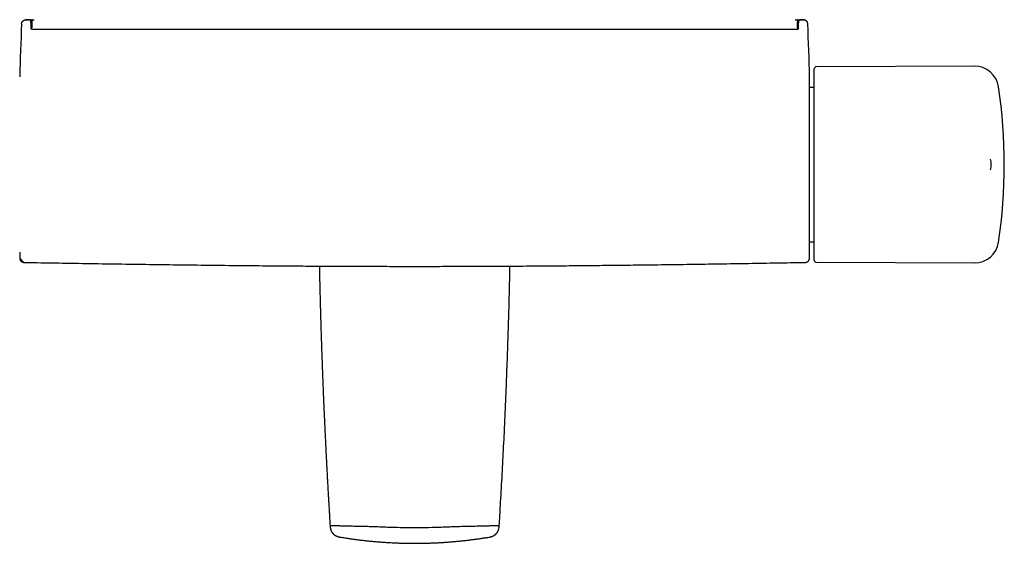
# Model space of a CAD drawing. Header units: millimetres. Extents: x 8 to 811, y 12 to 394.
# Tile 6 of 22: x 319 to 561, y 108 to 237. Entities that reach past the tile are written whole.
import ezdxf

# ---------------------------------------------------------------- set-up
doc = ezdxf.new("R2010")
doc.units = ezdxf.units.MM

msp = doc.modelspace()

# ---------------------------------------------------------------- linework, layer by layer
at = {"color": 7, "linetype": 'Continuous', "lineweight": 30}
for p, q in [((321.25, 236.78), (320.23, 236.76)), ((320.23, 236.76), (321.24, 236.78)), ((321.24, 236.78), (321.23, 236.78)), ((321.25, 236.78), (321.24, 236.78)), ((321.92, 236.8), (321.94, 236.8)), ((321.94, 236.8), (321.93, 236.8)), ((321.94, 236.8), (322.32, 236.8)), ((509.4, 236.8), (509.78, 236.8)), ((509.78, 236.8), (509.79, 236.8)), ((510.48, 236.78), (511.49, 236.76)), ((511.49, 236.76), (511.49, 236.76)), ((509.95, 234.43), (509.96, 234.5)), ((553.42, 225.41), (514.58, 225.24)), ((512.93, 179.74), (512.93, 222.74)), ((514.08, 201.24), (514.08, 224.74)), ((514.08, 220.19), (512.93, 220.19)), ((514.08, 177.74), (514.08, 201.24)), ((557.37, 202.52), (557.37, 202.53)), ((557.37, 199.95), (557.37, 199.95)), ((512.93, 182.29), (514.08, 182.29)), ((319.81, 177.22), (319.81, 177.22)), ((514.58, 177.24), (553.42, 177.07))]:
    msp.add_line(p, q, dxfattribs=at)
at = {"color": 7, "linetype": 'Continuous', "lineweight": 30, "flags": 128}
for points in [[(321.86, 236.79), (321.86, 236.79), (321.86, 236.79), (321.86, 236.79)], [(510.36, 236.75), (510.36, 236.75), (510.37, 236.75), (510.38, 236.75), (510.38, 236.75), (510.38, 236.75), (510.38, 236.75), (510.38, 236.75), (510.38, 236.75), (510.38, 236.75), (510.38, 236.75), (510.38, 236.75), (510.38, 236.75), (510.38, 236.75), (510.36, 236.75), (510.34, 236.74), (510.32, 236.73), (510.29, 236.72), (510.28, 236.71), (510.26, 236.7), (510.25, 236.68), (510.24, 236.67), (510.23, 236.65), (510.22, 236.64), (510.22, 236.63), (510.21, 236.62), (510.21, 236.61), (510.21, 236.6), (510.2, 236.59), (510.2, 236.58), (510.2, 236.57), (510.2, 236.56), (510.2, 236.54), (510.2, 236.52), (510.19, 236.5), (510.19, 236.47), (510.19, 236.45), (510.19, 236.42), (510.19, 236.39), (510.19, 236.35), (510.19, 236.32), (510.19, 236.28), (510.18, 236.24), (510.18, 236.19), (510.18, 236.14), (510.18, 236.09), (510.18, 236.04), (510.18, 236.02)], [(509.96, 234.5), (510, 234.5), (510.01, 234.49), (510.03, 234.49), (510.03, 234.49), (510.04, 234.49), (510.04, 234.49), (510.04, 234.49), (510.04, 234.49), (510.04, 234.48), (510.04, 234.48)], [(318.83, 178.19), (318.83, 178.19), (318.83, 178.18), (318.83, 178.16), (318.84, 178.12), (318.84, 178.07), (318.85, 178.02), (318.86, 177.98), (318.87, 177.94), (318.89, 177.89), (318.9, 177.85), (318.92, 177.8), (318.94, 177.76), (318.97, 177.71), (318.99, 177.67), (319.02, 177.63), (319.05, 177.59), (319.09, 177.55), (319.12, 177.52), (319.16, 177.48), (319.2, 177.45), (319.24, 177.42), (319.28, 177.39), (319.32, 177.36), (319.36, 177.34), (319.41, 177.31), (319.46, 177.29), (319.52, 177.27), (319.57, 177.26), (319.62, 177.24), (319.68, 177.23), (319.73, 177.23), (319.76, 177.22), (319.77, 177.22), (319.77, 177.22), (319.77, 177.22), (319.77, 177.22), (319.77, 177.22), (319.77, 177.22), (319.77, 177.22), (319.77, 177.22), (319.77, 177.22), (319.77, 177.22), (319.77, 177.22), (318.83, 178.22)]]:
    msp.add_lwpolyline(points, dxfattribs=at)
at = {"color": 7, "linetype": 'Continuous', "lineweight": 30}
for centre, radius, start, end in [((1118.5, 201.24), 800, 177.52336, 178.45961), ((-286.78, 201.24), 800, 1.54039, 2.47664), ((514.58, 224.74), 0.5, 90.25, 180), ((553.44, 219.41), 6, 8.4268, 90.25), ((512.73, 222.74), 0.2, 0, 1.5404), ((430.78, 201.24), 130, 351.5732, 8.4268), ((553.58, 201.24), 4, 341.2589, 18.729), ((553.44, 183.07), 6, 269.75, 351.5732), ((1118.5, 201.24), 800, 181.54039, 181.65075), ((-286.78, 201.24), 800, 358.34924, 358.45961), ((512.73, 179.74), 0.2, 358.4596, 0), ((319.83, 178.22), 1, 181.6258, 262.873), ((514.58, 177.74), 0.5, 180, 269.75)]:
    msp.add_arc(centre, radius, start, end, dxfattribs=at)
for points in [[(319.25, 235.81), (319.25, 235.87), (319.27, 236), (319.33, 236.17), (319.42, 236.34), (319.54, 236.48), (319.69, 236.6), (319.86, 236.69), (320.04, 236.75), (320.16, 236.76), (320.23, 236.76)], [(321.74, 236.6), (321.74, 236.62), (321.75, 236.67), (321.79, 236.74), (321.86, 236.79), (321.91, 236.79), (321.94, 236.8)], [(512.47, 235.81), (512.47, 235.87), (512.45, 236), (512.39, 236.17), (512.3, 236.34), (512.18, 236.48), (512.03, 236.6), (511.86, 236.69), (511.68, 236.75), (511.56, 236.76), (511.49, 236.76)]]:
    msp.add_open_spline(points, degree=3, dxfattribs=at)
for points, knots in [([(320.33, 236.75), (320.33, 236.75), (320.31, 236.75), (320.28, 236.75), (320.24, 236.74), (320.2, 236.74), (320.17, 236.73), (320.14, 236.73), (320.11, 236.72), (320.1, 236.72), (320.08, 236.71), (320.07, 236.71), (320.06, 236.71), (320.06, 236.71), (320.06, 236.71), (320.06, 236.71), (320.06, 236.71)], [0, 0, 0, 0, 0.023767, 0.147315, 0.264934, 0.374957, 0.475963, 0.567198, 0.648742, 0.721367, 0.786271, 0.844857, 0.898607, 0.949017, 0.997581, 1, 1, 1, 1]), ([(321.4, 236.73), (321.4, 236.73), (321.4, 236.73), (321.4, 236.74), (321.39, 236.74), (321.38, 236.75), (321.36, 236.76), (321.34, 236.76), (321.32, 236.77), (321.3, 236.78), (321.27, 236.78), (321.26, 236.78), (321.25, 236.78), (321.25, 236.78)], [0, 0, 0, 0, 0.003875, 0.077774, 0.151335, 0.214618, 0.281758, 0.391549, 0.541848, 0.691562, 0.840949, 0.990491, 1, 1, 1, 1]), ([(321.54, 236.02), (321.54, 236.03), (321.54, 236.05), (321.54, 236.09), (321.54, 236.14), (321.54, 236.19), (321.53, 236.24), (321.53, 236.28), (321.53, 236.32), (321.53, 236.35), (321.53, 236.39), (321.53, 236.42), (321.53, 236.45), (321.53, 236.47), (321.53, 236.5), (321.52, 236.52), (321.52, 236.54), (321.52, 236.55), (321.52, 236.57), (321.52, 236.58), (321.52, 236.59), (321.51, 236.6), (321.51, 236.61), (321.51, 236.62), (321.5, 236.63), (321.5, 236.65), (321.49, 236.66), (321.48, 236.67), (321.47, 236.68), (321.46, 236.7), (321.44, 236.71), (321.42, 236.73), (321.4, 236.74), (321.38, 236.75), (321.35, 236.75), (321.33, 236.75), (321.32, 236.75), (321.32, 236.75)], [0, 0, 0, 0, 0.02025, 0.06523, 0.110258, 0.155342, 0.200492, 0.245719, 0.291039, 0.336472, 0.382048, 0.427808, 0.47382, 0.5203, 0.566397, 0.613466, 0.662435, 0.716047, 0.760512, 0.796665, 0.819291, 0.83838, 0.854566, 0.868607, 0.881063, 0.892367, 0.902858, 0.912812, 0.922455, 0.93196, 0.942494, 0.95298, 0.963389, 0.973702, 0.983876, 0.993864, 1, 1, 1, 1]), ([(321.54, 236.01), (321.54, 236.01), (321.54, 235.98), (321.54, 235.91), (321.54, 235.8), (321.55, 235.69), (321.55, 235.57), (321.55, 235.43), (321.55, 235.29), (321.56, 235.14), (321.56, 234.98), (321.56, 234.82), (321.56, 234.7), (321.56, 234.64)], [0, 0, 0, 0, 0.00431, 0.102393, 0.200557, 0.29875, 0.396916, 0.494998, 0.59594, 0.69697, 0.798028, 0.899058, 1, 1, 1, 1]), ([(321.65, 236.08), (321.65, 236.08), (321.65, 236.05), (321.65, 235.98), (321.65, 235.87), (321.65, 235.75), (321.65, 235.62), (321.65, 235.49), (321.65, 235.34), (321.65, 235.18), (321.64, 235.02), (321.64, 234.85), (321.64, 234.68), (321.64, 234.56), (321.64, 234.51)], [0, 0, 0, 0, 0.0019615, 0.0924993, 0.18312, 0.2737689, 0.3643905, 0.4549291, 0.5483655, 0.6418919, 0.7354481, 0.8289738, 0.9224096, 1, 1, 1, 1]), ([(321.86, 236.79), (321.85, 236.79), (321.84, 236.79), (321.82, 236.78), (321.8, 236.78), (321.78, 236.77), (321.76, 236.75), (321.74, 236.74), (321.72, 236.73), (321.71, 236.71), (321.7, 236.7), (321.69, 236.68), (321.68, 236.67), (321.68, 236.66), (321.67, 236.65), (321.67, 236.64), (321.67, 236.63), (321.67, 236.62), (321.66, 236.61), (321.66, 236.6), (321.66, 236.59), (321.66, 236.58), (321.66, 236.57), (321.66, 236.55), (321.66, 236.52), (321.66, 236.5), (321.66, 236.47), (321.66, 236.44), (321.66, 236.41), (321.65, 236.38), (321.65, 236.34), (321.65, 236.3), (321.65, 236.26), (321.65, 236.21), (321.65, 236.16), (321.65, 236.12), (321.65, 236.09), (321.65, 236.08)], [0, 0, 0, 0, 0.008108, 0.017626, 0.027735, 0.038079, 0.048336, 0.058332, 0.068032, 0.077474, 0.086745, 0.095996, 0.105372, 0.115109, 0.125489, 0.136845, 0.14959, 0.164269, 0.18166, 0.203024, 0.230781, 0.259968, 0.317558, 0.370669, 0.421078, 0.474387, 0.526013, 0.576738, 0.626953, 0.676873, 0.726631, 0.776318, 0.826004, 0.875726, 0.925533, 0.975454, 1, 1, 1, 1]), ([(321.86, 234.84), (321.86, 234.9), (321.86, 235.03), (321.85, 235.21), (321.85, 235.38), (321.85, 235.52), (321.85, 235.64), (321.85, 235.74), (321.84, 235.83), (321.84, 235.92), (321.84, 236), (321.84, 236.08), (321.84, 236.15), (321.83, 236.22), (321.83, 236.28), (321.83, 236.33), (321.83, 236.38), (321.83, 236.43), (321.83, 236.46), (321.83, 236.5), (321.82, 236.52), (321.82, 236.54), (321.82, 236.55), (321.82, 236.56), (321.81, 236.56), (321.81, 236.57), (321.81, 236.57), (321.8, 236.57), (321.78, 236.58), (321.76, 236.59), (321.75, 236.59), (321.74, 236.6)], [0, 0, 0, 0, 0.017572, 0.035145, 0.052827, 0.07051, 0.082532, 0.094556, 0.106578, 0.118682, 0.130788, 0.142892, 0.155378, 0.167867, 0.180353, 0.192929, 0.205508, 0.218084, 0.230945, 0.243809, 0.25667, 0.269626, 0.282584, 0.295541, 0.334894, 0.374249, 0.413604, 0.452959, 0.610377, 0.805188, 1, 1, 1, 1]), ([(321.91, 236.8), (321.91, 236.8), (321.9, 236.79), (321.89, 236.79), (321.86, 236.79), (321.85, 236.79), (321.85, 236.79), (321.84, 236.79), (321.84, 236.79), (321.84, 236.79), (321.83, 236.78), (321.82, 236.78), (321.82, 236.78), (321.82, 236.78), (321.81, 236.78), (321.81, 236.78), (321.81, 236.78), (321.81, 236.78), (321.81, 236.78)], [0, 0, 0, 0, 0.013728, 0.305706, 0.598267, 0.710798, 0.819551, 0.875628, 0.901623, 0.929056, 0.956578, 0.970483, 0.977854, 0.980834, 0.983878, 0.990208, 0.996618, 1, 1, 1, 1]), ([(321.94, 236.8), (321.94, 236.8), (321.96, 236.79), (321.98, 236.78), (322, 236.77), (322, 236.77), (322.01, 236.77), (322.01, 236.77), (322.01, 236.76), (322.02, 236.76)], [0, 0, 0, 0, 0.286734, 0.573469, 0.805257, 0.863205, 0.921155, 0.979102, 1, 1, 1, 1]), ([(322.02, 236.76), (322.01, 236.76), (322, 236.76), (321.99, 236.76), (321.98, 236.76), (321.98, 236.75), (321.98, 236.75), (321.98, 236.75)], [0, 0, 0, 0, 0.210112, 0.417345, 0.61781, 0.814607, 1, 1, 1, 1]), ([(509.92, 236.77), (509.92, 236.77), (509.92, 236.77), (509.92, 236.78), (509.91, 236.78), (509.9, 236.78), (509.89, 236.78), (509.88, 236.79), (509.87, 236.79), (509.87, 236.79), (509.86, 236.79), (509.86, 236.79), (509.85, 236.79), (509.85, 236.79), (509.84, 236.79), (509.84, 236.79), (509.82, 236.79), (509.81, 236.79), (509.8, 236.8), (509.8, 236.8)], [0, 0, 0, 0, 0.008055, 0.023656, 0.03922, 0.054478, 0.069257, 0.083487, 0.0864, 0.089411, 0.155843, 0.221756, 0.287219, 0.352565, 0.450384, 0.615232, 0.780419, 0.944613, 1, 1, 1, 1]), ([(509.88, 236.15), (509.88, 236.14), (509.88, 236.1), (509.88, 236.04), (509.88, 235.96), (509.88, 235.88), (509.87, 235.78), (509.87, 235.69), (509.87, 235.58), (509.87, 235.47), (509.87, 235.36), (509.87, 235.24), (509.86, 235.11), (509.86, 234.98), (509.86, 234.88), (509.86, 234.84)], [0, 0, 0, 0, 0.041266, 0.119748, 0.198245, 0.276726, 0.355748, 0.434785, 0.513807, 0.594536, 0.675281, 0.75601, 0.837335, 0.918676, 1, 1, 1, 1]), ([(510.07, 235.94), (510.07, 235.95), (510.07, 235.99), (510.07, 236.04), (510.07, 236.09), (510.07, 236.14), (510.07, 236.19), (510.07, 236.24), (510.07, 236.28), (510.07, 236.32), (510.07, 236.36), (510.06, 236.4), (510.06, 236.43), (510.06, 236.46), (510.06, 236.49), (510.06, 236.51), (510.06, 236.54), (510.06, 236.56), (510.06, 236.58), (510.06, 236.59), (510.06, 236.61), (510.05, 236.62), (510.05, 236.63), (510.05, 236.64), (510.05, 236.65), (510.04, 236.66), (510.04, 236.67), (510.03, 236.68), (510.02, 236.69), (510.01, 236.71), (510, 236.72), (509.99, 236.73), (509.97, 236.75), (509.95, 236.76), (509.93, 236.77), (509.91, 236.78), (509.89, 236.78), (509.88, 236.79), (509.88, 236.79)], [0, 0, 0, 0, 0.027051, 0.069859, 0.112683, 0.155546, 0.198475, 0.2415, 0.284652, 0.327963, 0.371471, 0.41511, 0.458513, 0.501928, 0.545488, 0.589342, 0.63374, 0.679155, 0.726688, 0.785758, 0.820331, 0.841786, 0.859918, 0.875092, 0.888074, 0.899437, 0.909616, 0.918954, 0.927723, 0.936147, 0.9444, 0.952608, 0.960828, 0.970014, 0.979163, 0.988198, 0.997077, 1, 1, 1, 1]), ([(510.07, 234.51), (510.07, 234.56), (510.07, 234.68), (510.07, 234.85), (510.07, 235.01), (510.07, 235.17), (510.07, 235.32), (510.07, 235.46), (510.07, 235.59), (510.07, 235.71), (510.07, 235.83), (510.07, 235.9), (510.07, 235.94), (510.07, 235.94)], [0, 0, 0, 0, 0.095867, 0.197555, 0.299273, 0.400962, 0.502562, 0.601298, 0.700116, 0.79896, 0.897776, 0.99651, 1, 1, 1, 1]), ([(510.16, 234.64), (510.16, 234.71), (510.16, 234.83), (510.16, 235.01), (510.16, 235.18), (510.17, 235.34), (510.17, 235.49), (510.17, 235.64), (510.17, 235.77), (510.18, 235.9), (510.18, 235.98), (510.18, 236.02), (510.18, 236.02)], [0, 0, 0, 0, 0.108897, 0.217907, 0.326955, 0.435967, 0.544864, 0.657752, 0.770763, 0.883816, 0.996827, 1, 1, 1, 1]), ([(510.46, 236.78), (510.46, 236.78), (510.45, 236.78), (510.44, 236.78), (510.41, 236.78), (510.39, 236.77), (510.37, 236.76), (510.35, 236.75), (510.33, 236.74), (510.32, 236.74), (510.32, 236.73), (510.31, 236.73), (510.31, 236.73)], [0, 0, 0, 0, 0.062802, 0.205675, 0.347457, 0.488715, 0.630013, 0.725036, 0.797969, 0.873463, 0.953659, 1, 1, 1, 1]), ([(511.49, 236.76), (511.35, 236.77), (511.01, 236.77), (510.67, 236.78), (510.47, 236.78)], [0, 0, 0, 0, 0.417113, 1, 1, 1, 1]), ([(511.6, 236.72), (511.6, 236.72), (511.61, 236.72), (511.6, 236.72), (511.6, 236.72), (511.59, 236.73), (511.58, 236.73), (511.57, 236.73), (511.55, 236.73), (511.53, 236.74), (511.5, 236.74), (511.47, 236.74), (511.43, 236.75), (511.4, 236.75), (511.39, 236.75), (511.39, 236.75)], [0, 0, 0, 0, 0.007084, 0.064539, 0.123528, 0.18562, 0.252532, 0.325964, 0.407618, 0.499174, 0.602215, 0.718069, 0.847504, 0.990315, 1, 1, 1, 1]), ([(322.06, 234.37), (322.05, 234.37), (322.03, 234.37), (321.99, 234.37), (321.96, 234.38), (321.92, 234.38), (321.88, 234.39), (321.85, 234.4), (321.82, 234.41), (321.78, 234.42), (321.75, 234.44), (321.73, 234.45), (321.7, 234.47), (321.68, 234.48), (321.65, 234.5), (321.64, 234.51), (321.62, 234.53), (321.6, 234.55), (321.59, 234.57), (321.58, 234.58), (321.57, 234.6), (321.57, 234.61), (321.56, 234.62), (321.56, 234.64), (321.56, 234.64), (321.56, 234.65)], [0, 0, 0, 0, 0.03131, 0.075383, 0.119265, 0.162787, 0.20597, 0.249961, 0.294387, 0.338954, 0.383264, 0.426987, 0.469853, 0.511729, 0.55399, 0.597553, 0.641349, 0.685364, 0.729622, 0.774222, 0.819376, 0.865487, 0.913551, 0.965297, 1, 1, 1, 1]), ([(509.66, 234.37), (508.93, 234.37), (506.18, 234.37), (501.62, 234.38), (495.87, 234.38), (490.23, 234.39), (484.51, 234.39), (478.87, 234.39), (473.32, 234.39), (467.89, 234.39), (462.57, 234.4), (457.36, 234.4), (452.26, 234.4), (447.28, 234.4), (442.39, 234.4), (437.59, 234.4), (432.88, 234.4), (428.25, 234.4), (423.69, 234.4), (419.22, 234.4), (414.81, 234.4), (410.42, 234.4), (405.98, 234.4), (401.5, 234.4), (396.96, 234.4), (392.36, 234.4), (387.7, 234.4), (382.97, 234.4), (378.16, 234.4), (373.24, 234.4), (368.22, 234.4), (363.11, 234.39), (357.89, 234.39), (352.56, 234.39), (347.15, 234.39), (341.65, 234.39), (336.04, 234.38), (330.2, 234.38), (325.51, 234.37), (322.76, 234.37), (322.06, 234.37)], [0, 0, 0, 0, 0.0117475, 0.0439643, 0.0728429, 0.1037924, 0.1340419, 0.1643509, 0.1939431, 0.2228754, 0.2512021, 0.2789706, 0.306161, 0.3327199, 0.3587601, 0.3843184, 0.4094267, 0.4341138, 0.4584054, 0.4823248, 0.5055501, 0.5289224, 0.5525577, 0.5764666, 0.6006613, 0.6251551, 0.6499621, 0.6750979, 0.7008, 0.7270275, 0.7537433, 0.7809845, 0.8087918, 0.8372113, 0.8662959, 0.8953025, 0.9250352, 0.9560957, 0.9887221, 1, 1, 1, 1]), ([(510.16, 234.65), (510.16, 234.64), (510.16, 234.64), (510.15, 234.62), (510.15, 234.61), (510.15, 234.6), (510.14, 234.58), (510.13, 234.57), (510.12, 234.55), (510.1, 234.53), (510.08, 234.51), (510.06, 234.5), (510.04, 234.48), (510.02, 234.46), (509.99, 234.45), (509.97, 234.44), (509.94, 234.42), (509.9, 234.41), (509.87, 234.4), (509.84, 234.39), (509.8, 234.38), (509.76, 234.38), (509.73, 234.37), (509.69, 234.37), (509.67, 234.37), (509.66, 234.37)], [0, 0, 0, 0, 0.029139, 0.084098, 0.136188, 0.178881, 0.22444, 0.269226, 0.314021, 0.358906, 0.4038, 0.448462, 0.492663, 0.531561, 0.572581, 0.615823, 0.659437, 0.703346, 0.747444, 0.791618, 0.835731, 0.879716, 0.923405, 0.967292, 1, 1, 1, 1]), ([(319.81, 177.22), (322.02, 177.18), (326.82, 177.09), (334.21, 176.97), (341.98, 176.85), (349.76, 176.74), (357.53, 176.63), (365.31, 176.54), (372.53, 176.46), (379.2, 176.4), (385.31, 176.35), (391.42, 176.31), (397.53, 176.28), (403.64, 176.26), (409.75, 176.24), (415.85, 176.24), (421.95, 176.24), (428.05, 176.26), (434.15, 176.28), (440.24, 176.31), (446.31, 176.35), (452.33, 176.4), (458.32, 176.45), (464.31, 176.52), (470.67, 176.59), (477.42, 176.67), (484.55, 176.77), (491.68, 176.88), (498.81, 176.99), (505.55, 177.11), (509.92, 177.19), (511.91, 177.22)], [0, 0, 0, 0, 0.034454, 0.074936, 0.115419, 0.155901, 0.196383, 0.236864, 0.277346, 0.309152, 0.340959, 0.372765, 0.404572, 0.436378, 0.468184, 0.49999, 0.531727, 0.563463, 0.5952, 0.626937, 0.658674, 0.689845, 0.721015, 0.752186, 0.783357, 0.820465, 0.857573, 0.894682, 0.931791, 0.9689, 1, 1, 1, 1]), ([(511.91, 177.22), (511.91, 177.22), (511.93, 177.22), (511.96, 177.22), (512.02, 177.23), (512.07, 177.24), (512.12, 177.25), (512.17, 177.26), (512.22, 177.28), (512.27, 177.3), (512.32, 177.32), (512.36, 177.34), (512.41, 177.36), (512.45, 177.39), (512.49, 177.42), (512.53, 177.45), (512.57, 177.49), (512.6, 177.52), (512.64, 177.56), (512.67, 177.59), (512.7, 177.63), (512.72, 177.67), (512.75, 177.71), (512.77, 177.75), (512.79, 177.79), (512.81, 177.83), (512.83, 177.87), (512.84, 177.91), (512.85, 177.95), (512.86, 177.99), (512.87, 178.03), (512.88, 178.06), (512.88, 178.1), (512.88, 178.13), (512.89, 178.15), (512.89, 178.18), (512.89, 178.19), (512.89, 178.19)], [0, 0, 0, 0, 0.0020477, 0.0373313, 0.0724117, 0.1072919, 0.1419737, 0.1764576, 0.2107433, 0.244829, 0.2787121, 0.3123885, 0.345853, 0.3790992, 0.412119, 0.4449027, 0.4774388, 0.5097136, 0.541711, 0.5734118, 0.6047935, 0.6358296, 0.6664882, 0.6967315, 0.7265141, 0.755781, 0.7844652, 0.8124841, 0.8397353, 0.8660903, 0.8913861, 0.9154135, 0.9379004, 0.9584833, 0.9766291, 0.9913011, 1, 1, 1, 1]), ([(392.43, 176.31), (392.43, 176.22), (392.44, 175.62), (392.47, 174.53), (392.5, 173.04), (392.53, 171.56), (392.57, 170.09), (392.61, 168.63), (392.64, 167.18), (392.68, 165.74), (392.72, 164.31), (392.76, 162.89), (392.81, 161.48), (392.85, 160.08), (392.89, 158.69), (392.94, 157.29), (392.99, 155.87), (393.04, 154.45), (393.09, 153.04), (393.14, 151.64), (393.19, 150.25), (393.24, 148.91), (393.29, 147.63), (393.34, 146.39), (393.39, 145.17), (393.44, 143.96), (393.49, 142.75), (393.55, 141.48), (393.6, 140.16), (393.67, 138.77), (393.73, 137.4), (393.79, 136.09), (393.85, 134.84), (393.91, 133.64), (393.96, 132.46), (394.02, 131.29), (394.08, 130.12), (394.14, 128.97), (394.2, 127.83), (394.26, 126.69), (394.32, 125.57), (394.38, 124.46), (394.44, 123.35), (394.5, 122.26), (394.56, 121.18), (394.62, 120.11), (394.69, 119.04), (394.75, 117.98), (394.81, 116.9), (394.88, 115.82), (394.94, 114.75), (395, 113.69), (395.05, 112.95), (395.07, 112.57), (395.07, 112.53)], [0, 0, 0, 0, 0.004381, 0.0279, 0.051261, 0.074464, 0.097509, 0.120397, 0.143126, 0.165698, 0.188111, 0.210368, 0.232466, 0.254406, 0.276189, 0.297815, 0.3203, 0.342613, 0.364753, 0.38672, 0.408514, 0.430135, 0.449598, 0.468919, 0.488098, 0.507134, 0.526028, 0.54478, 0.566698, 0.588419, 0.609942, 0.631267, 0.650141, 0.668857, 0.687416, 0.705818, 0.724062, 0.742149, 0.760079, 0.777851, 0.795466, 0.812923, 0.830223, 0.847366, 0.864352, 0.88118, 0.897851, 0.914365, 0.931497, 0.948456, 0.965242, 0.981856, 0.998297, 1, 1, 1, 1]), ([(436.65, 112.53), (436.7, 113.36), (436.81, 115.32), (437, 118.41), (437.2, 121.81), (437.38, 125.22), (437.56, 128.62), (437.74, 132.02), (437.91, 135.54), (438.08, 139.17), (438.24, 142.92), (438.4, 146.66), (438.54, 150.41), (438.67, 154.04), (438.79, 157.56), (438.9, 160.97), (439, 164.38), (439.1, 167.79), (439.18, 171.19), (439.25, 174.03), (439.28, 175.74), (439.29, 176.31)], [0, 0, 0, 0, 0.038818, 0.092212, 0.145607, 0.199001, 0.252396, 0.305791, 0.359186, 0.417921, 0.476656, 0.535391, 0.594126, 0.652861, 0.706257, 0.759653, 0.813049, 0.866446, 0.919842, 0.973238, 1, 1, 1, 1]), ([(395.07, 112.53), (395.08, 112.54), (395.08, 112.54), (395.12, 112.55), (395.19, 112.56), (395.32, 112.57), (395.5, 112.58), (395.74, 112.58), (396.02, 112.58), (396.36, 112.58), (396.73, 112.58), (397.14, 112.57), (397.59, 112.56), (398.09, 112.55), (398.66, 112.53), (399.28, 112.52), (399.91, 112.5), (400.57, 112.49), (401.28, 112.47), (402.07, 112.46), (402.94, 112.44), (403.81, 112.42), (404.68, 112.4), (405.56, 112.37), (406.42, 112.34), (407.25, 112.31), (408.04, 112.28), (408.81, 112.25), (409.57, 112.22), (410.32, 112.2), (411.63, 112.16), (413.47, 112.12), (415.06, 112.11), (415.86, 112.11)], [0, 0, 0, 0, 0.0214682, 0.0447361, 0.0692817, 0.0949688, 0.1211582, 0.1474799, 0.1738722, 0.1999868, 0.2257206, 0.2512797, 0.2766987, 0.3018276, 0.3314203, 0.3604066, 0.3887999, 0.4166815, 0.4442162, 0.4783807, 0.5125779, 0.5464709, 0.5789704, 0.6130275, 0.6456923, 0.6767816, 0.7064084, 0.7349949, 0.7633822, 0.7919292, 0.8204819, 0.9101735, 1, 1, 1, 1]), ([(395.07, 112.53), (395.08, 112.5), (395.08, 112.44), (395.09, 112.35), (395.09, 112.27), (395.1, 112.2), (395.11, 112.14), (395.11, 112.09), (395.12, 112.06), (395.12, 112.03), (395.13, 112), (395.14, 111.97), (395.14, 111.92), (395.15, 111.88), (395.16, 111.84), (395.17, 111.8), (395.19, 111.73), (395.22, 111.64), (395.26, 111.51), (395.3, 111.39), (395.35, 111.28), (395.41, 111.16), (395.47, 111.06), (395.52, 110.98), (395.56, 110.91), (395.61, 110.84), (395.66, 110.77), (395.73, 110.69), (395.8, 110.62), (395.87, 110.54), (395.96, 110.46), (396.05, 110.38), (396.16, 110.3), (396.27, 110.22), (396.39, 110.14), (396.52, 110.07), (396.66, 110.01), (396.8, 109.95), (396.95, 109.89), (397.1, 109.85), (397.26, 109.81), (397.42, 109.78), (397.52, 109.76), (397.58, 109.75)], [0, 0, 0, 0, 0.024402, 0.046329, 0.065819, 0.082826, 0.097262, 0.109036, 0.116067, 0.121521, 0.128835, 0.137868, 0.148674, 0.158881, 0.168902, 0.179204, 0.189789, 0.220367, 0.2527, 0.282722, 0.313746, 0.345671, 0.378394, 0.396338, 0.415392, 0.436023, 0.458216, 0.481964, 0.507277, 0.534191, 0.56274, 0.59294, 0.624772, 0.658169, 0.693015, 0.729135, 0.766307, 0.804275, 0.84278, 0.881609, 0.920653, 0.95999, 1, 1, 1, 1]), ([(415.86, 112.11), (415.96, 112.11), (417.1, 112.11), (419.28, 112.14), (421.6, 112.2), (423.11, 112.26), (423.82, 112.28), (424.55, 112.31), (425.31, 112.34), (426.1, 112.37), (426.93, 112.4), (427.78, 112.42), (428.64, 112.44), (429.49, 112.46), (430.33, 112.47), (431.1, 112.49), (431.79, 112.5), (432.42, 112.52), (433.04, 112.53), (433.63, 112.55), (434.15, 112.56), (434.61, 112.57), (435.02, 112.57), (435.39, 112.58), (435.71, 112.58), (435.99, 112.58), (436.22, 112.58), (436.4, 112.57), (436.53, 112.56), (436.6, 112.55), (436.64, 112.54), (436.64, 112.54), (436.64, 112.53)], [0, 0, 0, 0, 0.011134, 0.128823, 0.246331, 0.272859, 0.299539, 0.326858, 0.355352, 0.385304, 0.416815, 0.449427, 0.482472, 0.515979, 0.549872, 0.584051, 0.611607, 0.639632, 0.668384, 0.6976, 0.727068, 0.751971, 0.777449, 0.803327, 0.829107, 0.854799, 0.880572, 0.906654, 0.932435, 0.956587, 0.979576, 1, 1, 1, 1]), ([(434.14, 109.75), (434.19, 109.76), (434.29, 109.78), (434.44, 109.8), (434.57, 109.84), (434.71, 109.87), (434.83, 109.91), (434.94, 109.96), (435.05, 110), (435.14, 110.04), (435.22, 110.09), (435.3, 110.13), (435.37, 110.17), (435.43, 110.2), (435.48, 110.24), (435.52, 110.27), (435.56, 110.29), (435.59, 110.32), (435.63, 110.35), (435.69, 110.39), (435.75, 110.45), (435.81, 110.51), (435.88, 110.57), (435.95, 110.64), (436.01, 110.72), (436.08, 110.8), (436.14, 110.88), (436.19, 110.97), (436.25, 111.06), (436.31, 111.17), (436.36, 111.28), (436.41, 111.39), (436.46, 111.52), (436.51, 111.65), (436.54, 111.78), (436.58, 111.93), (436.6, 112.07), (436.62, 112.22), (436.64, 112.38), (436.64, 112.48), (436.65, 112.53)], [0, 0, 0, 0, 0.037586, 0.073578, 0.108233, 0.141558, 0.173422, 0.203631, 0.230417, 0.255393, 0.278427, 0.299414, 0.318276, 0.335898, 0.351026, 0.363634, 0.373844, 0.383925, 0.394686, 0.412964, 0.432903, 0.454492, 0.476634, 0.50028, 0.525459, 0.55221, 0.574643, 0.599395, 0.626545, 0.656051, 0.684844, 0.715397, 0.747552, 0.781101, 0.815802, 0.851401, 0.887667, 0.924457, 0.961796, 1, 1, 1, 1]), ([(397.58, 109.75), (397.78, 109.72), (398.25, 109.64), (399, 109.52), (399.82, 109.4), (400.64, 109.28), (401.46, 109.17), (402.29, 109.07), (403.16, 108.96), (404.05, 108.87), (404.96, 108.77), (405.88, 108.68), (406.8, 108.61), (407.79, 108.53), (408.87, 108.46), (410.04, 108.39), (411.2, 108.33), (412.36, 108.29), (413.53, 108.26), (414.69, 108.24), (415.86, 108.24), (417.02, 108.24), (418.19, 108.26), (419.35, 108.29), (420.51, 108.33), (421.59, 108.38), (422.58, 108.44), (423.49, 108.5), (424.41, 108.56), (425.32, 108.64), (426.24, 108.72), (427.15, 108.81), (428.07, 108.91), (428.99, 109.01), (429.91, 109.13), (430.81, 109.25), (431.71, 109.37), (432.59, 109.5), (433.4, 109.63), (433.92, 109.72), (434.14, 109.75)], [0, 0, 0, 0, 0.016361, 0.038981, 0.061537, 0.084123, 0.106819, 0.129617, 0.15248, 0.177663, 0.202831, 0.227938, 0.252949, 0.27788, 0.309603, 0.341283, 0.372971, 0.404692, 0.436441, 0.468209, 0.499985, 0.531693, 0.563391, 0.595071, 0.626723, 0.658341, 0.683176, 0.70803, 0.732927, 0.75789, 0.782942, 0.808081, 0.833261, 0.858433, 0.883549, 0.908559, 0.932987, 0.957354, 0.981778, 1, 1, 1, 1])]:
    msp.add_open_spline(points, degree=3, knots=knots, dxfattribs=at)

doc.saveas('drawing.dxf')
